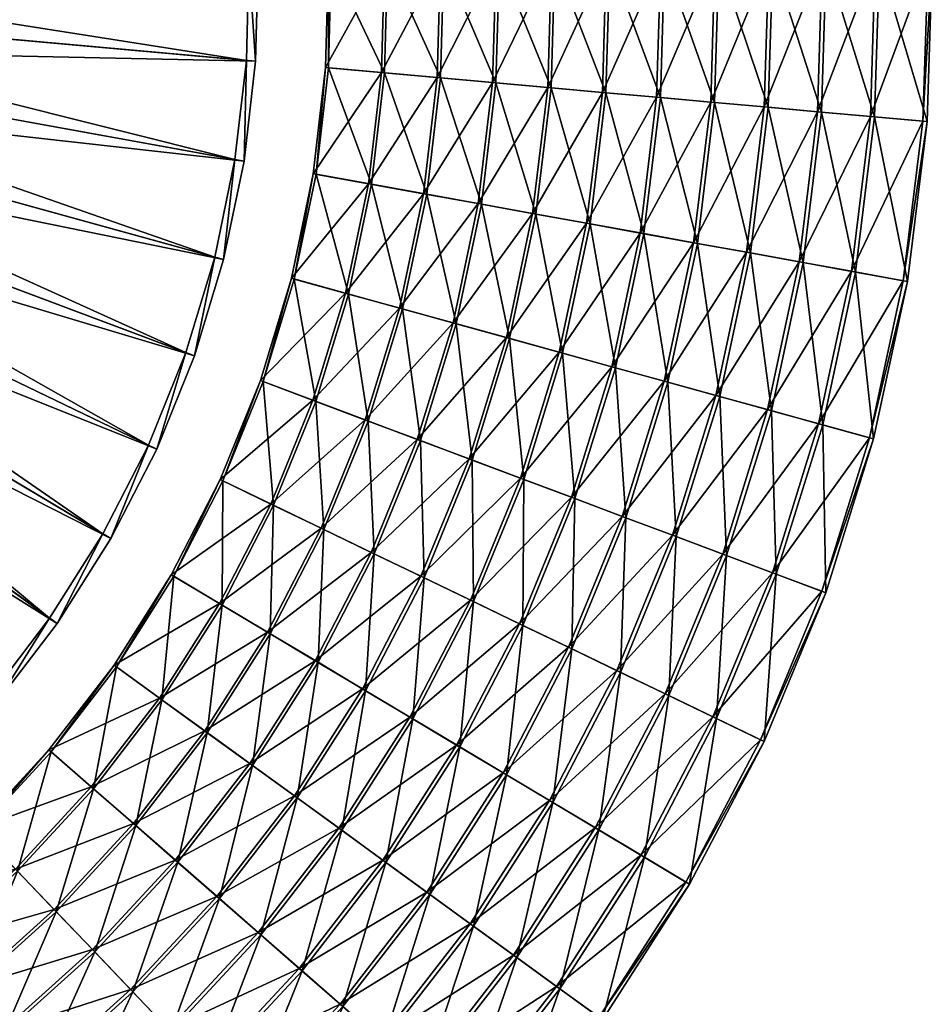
# Model space of a CAD drawing. Header units: millimetres. Extents: x -582 to 582, y -580 to 583.
# Tile 19 of 25: x 286 to 582, y -330 to -11. Entities that reach past the tile are written whole.
import ezdxf

# ---------------------------------------------------------------- set-up
doc = ezdxf.new("R2010")
doc.units = ezdxf.units.MM
doc.layers.add('COUCHE_0', color=7, linetype='Continuous')

msp = doc.modelspace()

# ---------------------------------------------------------------- meshes
at = {"layer": 'COUCHE_0'}
mesh = msp.add_polyface(dxfattribs=at)
corners = [(122.93, -96.7, 2064.85), (298.12, -206.55, 585.85), (131.21, -85.28, 2064.85), (295.71, -204.8, 585.44), (128.8, -83.53, 2064.44), (135.87, -71.65, 2064.44), (315.53, -178.99, 585.85), (138.42, -73.17, 2064.85), (312.98, -177.46, 585.44), (141.84, -59.17, 2064.44), (327.73, -148.69, 585.44), (330.4, -149.98, 585.85), (144.52, -60.46, 2064.85), (146.68, -46.21, 2064.44), (339.83, -118.7, 585.44), (342.62, -119.75, 585.85), (149.46, -47.25, 2064.85), (150.33, -32.87, 2064.44), (349.21, -87.76, 585.44), (147.12, -31.98, 2089.43), (143.53, -45.03, 2114.8), (146.35, -46.09, 2089.81), (149.99, -32.78, 2089.81), (147.09, -31.98, 2114.8), (153.19, -33.66, 2064.85), (352.07, -88.55, 585.85), (152.77, -19.25, 2064.44), (355.76, -56.09, 585.44), (149.49, -18.66, 2089.43), (146.53, -18.12, 2114.46), (144.49, -31.26, 2139.83), (149.46, -18.65, 2114.8), (146.81, -18.17, 2139.83), (152.42, -19.19, 2089.81), (155.69, -19.78, 2064.85), (358.69, -56.62, 585.85), (153.97, -5.48, 2064.44), (359.46, -23.97, 585.44), (150.66, -5.18, 2089.43), (147.66, -4.91, 2114.46), (144.98, -4.67, 2139.53), (144.47, -17.75, 2164.88), (147.95, -4.93, 2139.83), (150.63, -5.17, 2114.8), (153.63, -5.44, 2089.81), (156.93, -5.74, 2064.85), (362.42, -24.24, 585.85), (153.94, 8.36, 2064.44), (360.26, 8.36, 585.44), (150.62, 8.36, 2089.43), (147.61, 8.36, 2114.46), (145.58, -4.72, 2164.88), (147.89, 8.36, 2139.83), (150.59, 8.36, 2114.8), (153.59, 8.36, 2089.81), (156.92, 8.36, 2064.85), (363.23, 8.36, 585.85)]
mesh.append_faces([[corners[k] for k in face] for face in [(0, 1, 2), (2, 6, 7), (8, 9, 10), (7, 11, 12), (10, 13, 14), (12, 15, 16), (14, 17, 18), (13, 19, 17), (20, 22, 23), (21, 24, 22), (16, 25, 24), (18, 26, 27), (17, 28, 26), (19, 29, 28), (30, 31, 32), (23, 33, 31), (22, 34, 33), (24, 35, 34), (27, 36, 37), (26, 38, 36), (28, 39, 38), (29, 40, 39), (32, 43, 42), (31, 44, 43), (33, 45, 44), (34, 46, 45), (37, 47, 48)]], dxfattribs={"vtx0": -1})
mesh.append_faces([[corners[k] for k in face] for face in [(3, 4, 5), (8, 5, 9), (10, 9, 13), (12, 11, 15), (14, 13, 17), (20, 21, 22), (21, 16, 24), (16, 15, 25), (18, 17, 26), (17, 19, 28), (30, 23, 31), (23, 22, 33), (22, 24, 34), (24, 25, 35), (27, 26, 36), (26, 28, 38), (28, 29, 39), (41, 32, 42), (32, 31, 43), (31, 33, 44), (33, 34, 45), (34, 35, 46), (37, 36, 47), (36, 38, 49), (38, 39, 50), (51, 42, 52), (42, 43, 53), (43, 44, 54), (44, 45, 55), (45, 46, 56)]], dxfattribs={"vtx2": -1})
mesh = msp.add_polyface(dxfattribs=at)
corners = [(330.4, -149.98, 585.85), (339.83, -118.7, 585.44), (342.62, -119.75, 585.85), (339.83, -118.7, 585.44), (349.21, -87.76, 585.44), (349.21, -87.76, 585.44), (352.07, -88.55, 585.85), (363.98, -127.77, 98.65), (381.03, -134.17, 104.72), (391.62, -99.46, 104.72), (374.07, -94.62, 98.65), (397.99, -140.53, 111.07), (409.08, -104.28, 111.07), (414.85, -146.86, 117.69), (426.44, -109.07, 117.69), (415.84, -147.23, 114.89), (398.94, -140.89, 108.24), (410.06, -104.55, 108.24), (427.46, -109.35, 114.89), (381.94, -134.51, 101.88), (392.56, -99.72, 101.88), (364.85, -128.09, 95.79), (374.96, -94.87, 95.79), (363.98, -127.77, 98.65), (374.07, -94.62, 98.65), (374.07, -94.62, 98.65), (349.21, -87.76, 585.44), (355.76, -56.09, 585.44), (355.76, -56.09, 585.44), (358.69, -56.62, 585.85), (399.06, -63.95, 104.72), (381.14, -60.7, 98.65), (416.88, -67.18, 111.07), (434.6, -70.4, 117.69), (417.88, -67.37, 108.24), (400.02, -64.12, 101.88), (382.06, -60.86, 95.79), (374.07, -94.62, 98.65), (381.14, -60.7, 98.65), (381.14, -60.7, 98.65), (355.76, -56.09, 585.44), (359.46, -23.97, 585.44), (359.46, -23.97, 585.44), (362.42, -24.24, 585.85), (403.29, -27.91, 104.72), (385.15, -26.28, 98.65), (421.32, -29.54, 111.07), (435.64, -70.59, 114.89), (422.33, -29.63, 108.24), (404.25, -28, 101.88), (386.07, -26.36, 95.79), (381.14, -60.7, 98.65), (385.15, -26.28, 98.65), (385.15, -26.28, 98.65), (359.46, -23.97, 585.44), (360.26, 8.36, 585.44), (360.26, 8.36, 585.44), (363.23, 8.36, 585.85), (404.26, 8.36, 104.72), (386.05, 8.36, 98.65), (422.37, 8.36, 111.07), (405.23, 8.36, 101.88), (423.39, 8.36, 108.24), (386.98, 8.36, 95.79), (385.15, -26.28, 98.65), (386.05, 8.36, 98.65), (386.05, 8.36, 98.65)]
mesh.append_faces([[corners[k] for k in face] for face in [(0, 1, 2), (2, 5, 6), (7, 9, 10), (8, 12, 9), (11, 14, 12), (15, 17, 18), (16, 20, 17), (19, 22, 20), (21, 25, 22), (6, 28, 29), (10, 30, 31), (9, 32, 30), (12, 33, 32), (17, 35, 34), (20, 36, 35), (22, 39, 36), (29, 42, 43), (31, 44, 45), (30, 46, 44), (34, 49, 48), (35, 50, 49), (36, 53, 50), (43, 56, 57), (45, 58, 59), (44, 60, 58), (48, 61, 62), (49, 63, 61), (50, 66, 63)]], dxfattribs={"vtx0": -1})
mesh.append_faces([[corners[k] for k in face] for face in [(2, 3, 4), (7, 8, 9), (8, 11, 12), (11, 13, 14), (15, 16, 17), (16, 19, 20), (19, 21, 22), (21, 23, 24), (6, 26, 27), (10, 9, 30), (9, 12, 32), (12, 14, 33), (18, 17, 34), (17, 20, 35), (20, 22, 36), (22, 37, 38), (29, 40, 41), (31, 30, 44), (30, 32, 46), (47, 34, 48), (34, 35, 49), (35, 36, 50), (36, 51, 52), (43, 54, 55), (45, 44, 58), (44, 46, 60), (48, 49, 61), (49, 50, 63), (50, 64, 65)]], dxfattribs={"vtx2": -1})
mesh = msp.add_polyface(dxfattribs=at)
corners = [(414.85, -146.86, 117.69), (443.7, -113.83, 124.6), (426.44, -109.07, 117.69), (431.61, -153.15, 124.6), (460.85, -118.57, 131.77), (449.33, -159.8, 129), (444.76, -114.13, 121.81), (461.95, -118.87, 129), (432.64, -153.53, 121.81), (427.46, -109.35, 114.89), (452.21, -73.6, 124.6), (434.6, -70.4, 117.69), (469.72, -76.77, 131.77), (477.89, -123.27, 139.22), (487.11, -79.93, 139.22), (494.82, -127.94, 146.94), (504.39, -83.07, 146.94), (496, -128.27, 144.2), (479.03, -123.59, 136.47), (488.28, -80.14, 136.47), (505.6, -83.28, 144.2), (470.84, -76.98, 129), (453.3, -73.79, 121.81), (435.64, -70.59, 114.89), (417.88, -67.37, 108.24), (416.88, -67.18, 111.07), (439.26, -31.15, 117.69), (421.32, -29.54, 111.07), (457.09, -32.76, 124.6), (474.81, -34.35, 131.77), (492.41, -35.94, 139.22), (509.91, -37.51, 146.94), (493.6, -36.04, 136.47), (475.95, -34.45, 129), (458.18, -32.86, 121.81), (440.31, -31.25, 114.89), (422.33, -29.63, 108.24), (440.38, 8.36, 117.69), (422.37, 8.36, 111.07), (458.28, 8.36, 124.6), (476.07, 8.36, 131.77), (493.75, 8.36, 139.22), (511.31, 8.36, 146.94), (511.13, -37.62, 144.2), (494.94, 8.36, 136.47), (477.22, 8.36, 129), (459.38, 8.36, 121.81), (441.44, 8.36, 114.89), (423.39, 8.36, 108.24)]
mesh.append_faces([[corners[k] for k in face] for face in [(0, 1, 2), (3, 4, 1), (5, 6, 7), (8, 9, 6), (2, 10, 11), (1, 12, 10), (4, 14, 12), (13, 16, 14), (17, 19, 20), (18, 21, 19), (7, 22, 21), (6, 23, 22), (9, 24, 23), (25, 26, 27), (11, 28, 26), (10, 29, 28), (12, 30, 29), (14, 31, 30), (19, 33, 32), (21, 34, 33), (22, 35, 34), (23, 36, 35), (27, 37, 38), (26, 39, 37), (28, 40, 39), (29, 41, 40), (30, 42, 41), (32, 45, 44), (33, 46, 45), (34, 47, 46), (35, 48, 47)]], dxfattribs={"vtx0": -1})
mesh.append_faces([[corners[k] for k in face] for face in [(2, 1, 10), (1, 4, 12), (4, 13, 14), (13, 15, 16), (17, 18, 19), (18, 7, 21), (7, 6, 22), (6, 9, 23), (25, 11, 26), (11, 10, 28), (10, 12, 29), (12, 14, 30), (14, 16, 31), (20, 19, 32), (19, 21, 33), (21, 22, 34), (22, 23, 35), (27, 26, 37), (26, 28, 39), (28, 29, 40), (29, 30, 41), (43, 32, 44), (32, 33, 45), (33, 34, 46), (34, 35, 47), (35, 36, 48)]], dxfattribs={"vtx2": -1})
mesh = msp.add_polyface(dxfattribs=at)
corners = [(494.82, -127.94, 146.94), (511.63, -132.58, 154.93), (521.55, -86.18, 154.93), (504.39, -83.07, 146.94), (528.33, -137.19, 163.19), (538.6, -89.27, 163.19), (544.9, -141.77, 171.72), (555.51, -92.34, 171.72), (561.35, -146.31, 180.51), (572.3, -95.39, 180.51), (562.7, -146.68, 177.85), (573.68, -95.64, 177.85), (546.21, -142.13, 169.04), (556.85, -92.58, 169.04), (529.59, -137.54, 160.49), (539.89, -89.51, 160.49), (512.86, -132.92, 152.21), (522.8, -86.41, 152.21), (496, -128.27, 144.2), (505.6, -83.28, 144.2), (527.28, -39.07, 154.93), (509.91, -37.51, 146.94), (544.53, -40.63, 163.19), (561.65, -42.17, 171.72), (578.65, -43.7, 180.51), (580.04, -43.82, 177.85), (563, -42.29, 169.04), (545.84, -40.74, 160.49), (528.54, -39.19, 152.21), (511.13, -37.62, 144.2), (493.6, -36.04, 136.47), (492.41, -35.94, 139.22), (511.31, 8.36, 146.94), (528.76, 8.36, 154.93), (546.08, 8.36, 163.19), (563.27, 8.36, 171.72), (580.34, 8.36, 180.51), (581.73, 8.36, 177.85), (564.62, 8.36, 169.04), (547.39, 8.36, 160.49), (530.03, 8.36, 152.21), (512.54, 8.36, 144.2), (494.94, 8.36, 136.47)]
mesh.append_faces([[corners[k] for k in face] for face in [(0, 2, 3), (1, 5, 2), (4, 7, 5), (6, 9, 7), (8, 11, 9), (10, 13, 11), (12, 15, 13), (14, 17, 15), (16, 19, 17), (3, 20, 21), (2, 22, 20), (5, 23, 22), (7, 24, 23), (9, 25, 24), (11, 26, 25), (13, 27, 26), (15, 28, 27), (17, 29, 28), (19, 30, 29), (21, 33, 32), (20, 34, 33), (22, 35, 34), (23, 36, 35), (24, 37, 36), (25, 38, 37), (26, 39, 38), (27, 40, 39), (28, 41, 40), (29, 42, 41)]], dxfattribs={"vtx0": -1})
mesh.append_faces([[corners[k] for k in face] for face in [(0, 1, 2), (1, 4, 5), (4, 6, 7), (6, 8, 9), (8, 10, 11), (10, 12, 13), (12, 14, 15), (14, 16, 17), (16, 18, 19), (3, 2, 20), (2, 5, 22), (5, 7, 23), (7, 9, 24), (9, 11, 25), (11, 13, 26), (13, 15, 27), (15, 17, 28), (17, 19, 29), (31, 21, 32), (21, 20, 33), (20, 22, 34), (22, 23, 35), (23, 24, 36), (24, 25, 37), (25, 26, 38), (26, 27, 39), (27, 28, 40), (28, 29, 41)]], dxfattribs={"vtx2": -1})
mesh = msp.add_polyface(dxfattribs=at)
corners = [(206.14, -298.07, 585.85), (230.28, -276.06, 585.44), (232.13, -278.39, 585.85), (230.28, -276.06, 585.44), (254.2, -254.3, 585.44), (254.2, -254.3, 585.44), (256.25, -256.45, 585.85), (246.36, -296.23, 98.65), (284.61, -286.11, 104.72), (272.02, -272.95, 98.65), (258.32, -311.23, 101.88), (246.94, -296.95, 95.79), (272.66, -273.62, 95.79), (285.28, -286.81, 101.88), (246.36, -296.23, 98.65), (272.02, -272.95, 98.65), (272.02, -272.95, 98.65), (254.2, -254.3, 585.44), (120.7, -94.74, 2064.44), (276.07, -230.49, 585.44), (113.67, -107.33, 2064.85), (278.3, -232.44, 585.85), (254.2, -254.3, 585.44), (276.07, -230.49, 585.44), (276.07, -230.49, 585.44), (309.2, -259.44, 104.72), (295.49, -247.46, 98.65), (297.12, -299.2, 111.07), (322.84, -271.35, 111.07), (336.4, -283.2, 117.69), (309.57, -312.22, 117.69), (349.88, -294.98, 124.6), (310.3, -312.98, 114.89), (297.82, -299.93, 108.24), (323.61, -272.02, 108.24), (337.2, -283.9, 114.89), (309.94, -260.08, 101.88), (296.19, -248.07, 95.79), (272.02, -272.95, 98.65), (295.49, -247.46, 98.65), (295.49, -247.46, 98.65), (128.8, -83.53, 2064.44), (295.71, -204.8, 585.44), (122.93, -96.7, 2064.85), (298.12, -206.55, 585.85), (276.07, -230.49, 585.44), (295.71, -204.8, 585.44), (295.71, -204.8, 585.44), (331.31, -230.67, 104.72), (316.58, -219.97, 98.65), (345.97, -241.31, 111.07), (360.53, -251.9, 117.69), (346.79, -241.91, 108.24), (332.1, -231.24, 101.88), (317.33, -220.51, 95.79), (295.49, -247.46, 98.65), (316.58, -219.97, 98.65), (316.58, -219.97, 98.65), (135.87, -71.65, 2064.44), (312.98, -177.46, 585.44), (131.21, -85.28, 2064.85), (315.53, -178.99, 585.85), (295.71, -204.8, 585.44), (312.98, -177.46, 585.44), (312.98, -177.46, 585.44), (350.76, -200.03, 104.72), (335.12, -190.69, 98.65), (335.92, -191.17, 95.79), (351.59, -200.53, 101.88), (316.58, -219.97, 98.65), (335.12, -190.69, 98.65), (335.12, -190.69, 98.65), (138.42, -73.17, 2064.85), (330.4, -149.98, 585.85), (312.98, -177.46, 585.44), (327.73, -148.69, 585.44), (327.73, -148.69, 585.44), (335.12, -190.69, 98.65), (350.97, -159.88, 98.65), (327.73, -148.69, 585.44), (339.83, -118.7, 585.44)]
mesh.append_faces([[corners[k] for k in face] for face in [(0, 1, 2), (2, 5, 6), (7, 8, 9), (10, 12, 13), (11, 16, 12), (17, 18, 19), (6, 24, 21), (9, 25, 26), (8, 28, 25), (27, 29, 28), (30, 31, 29), (32, 34, 35), (33, 36, 34), (13, 37, 36), (12, 40, 37), (19, 41, 42), (21, 47, 44), (26, 48, 49), (25, 50, 48), (34, 53, 52), (36, 54, 53), (37, 57, 54), (42, 58, 59), (44, 64, 61), (49, 65, 66), (53, 67, 68), (54, 71, 67), (61, 76, 73)]], dxfattribs={"vtx0": -1})
mesh.append_faces([[corners[k] for k in face] for face in [(2, 3, 4), (10, 11, 12), (11, 14, 15), (20, 6, 21), (6, 22, 23), (9, 8, 25), (8, 27, 28), (32, 33, 34), (33, 13, 36), (13, 12, 37), (12, 38, 39), (43, 21, 44), (21, 45, 46), (26, 25, 48), (25, 28, 50), (28, 29, 51), (35, 34, 52), (34, 36, 53), (36, 37, 54), (37, 55, 56), (60, 44, 61), (44, 62, 63), (49, 48, 65), (53, 54, 67), (54, 69, 70), (72, 61, 73), (61, 74, 75), (67, 77, 78), (73, 79, 80)]], dxfattribs={"vtx2": -1})
mesh = msp.add_polyface(dxfattribs=at)
corners = [(397.13, -227.74, 124.6), (432.07, -198.94, 131.77), (416.04, -191.22, 124.6), (398.07, -228.31, 121.81), (400.87, -183.91, 114.89), (417.03, -191.7, 121.81), (399.92, -183.45, 117.69), (431.61, -153.15, 124.6), (414.85, -146.86, 117.69), (448.26, -159.4, 131.77), (448, -206.61, 139.22), (464.82, -165.61, 139.22), (463.82, -214.23, 146.94), (481.26, -171.78, 146.94), (479.54, -221.8, 154.93), (497.59, -177.91, 154.93), (513.8, -184, 163.19), (495.14, -229.31, 163.19), (529.9, -190.04, 171.72), (511.85, -237.36, 169.04), (515.03, -184.46, 160.49), (531.17, -190.51, 169.04), (496.32, -229.88, 160.49), (498.78, -178.36, 152.21), (480.68, -222.35, 152.21), (464.93, -214.76, 144.2), (482.41, -172.21, 144.2), (449.07, -207.12, 136.47), (465.93, -166.03, 136.47), (433.1, -199.43, 129), (449.33, -159.8, 129), (432.64, -153.53, 121.81), (415.84, -147.23, 114.89), (398.94, -140.89, 108.24), (443.7, -113.83, 124.6), (460.85, -118.57, 131.77), (477.89, -123.27, 139.22), (494.82, -127.94, 146.94), (511.63, -132.58, 154.93), (528.33, -137.19, 163.19), (544.9, -141.77, 171.72), (545.88, -196.03, 180.51), (561.35, -146.31, 180.51), (547.18, -196.52, 177.85), (562.7, -146.68, 177.85), (546.21, -142.13, 169.04), (529.59, -137.54, 160.49), (512.86, -132.92, 152.21), (496, -128.27, 144.2), (479.03, -123.59, 136.47), (461.95, -118.87, 129), (444.76, -114.13, 121.81), (427.46, -109.35, 114.89)]
mesh.append_faces([[corners[k] for k in face] for face in [(0, 1, 2), (3, 4, 5), (6, 7, 8), (2, 9, 7), (1, 11, 9), (10, 13, 11), (12, 15, 13), (14, 16, 15), (17, 18, 16), (19, 20, 21), (22, 23, 20), (24, 26, 23), (25, 28, 26), (27, 30, 28), (29, 31, 30), (5, 32, 31), (4, 33, 32), (9, 36, 35), (11, 37, 36), (13, 38, 37), (15, 39, 38), (16, 40, 39), (18, 42, 40), (41, 44, 42), (43, 45, 44), (21, 46, 45), (20, 47, 46), (23, 48, 47), (26, 49, 48), (28, 50, 49)]], dxfattribs={"vtx0": -1})
mesh.append_faces([[corners[k] for k in face] for face in [(6, 2, 7), (2, 1, 9), (1, 10, 11), (10, 12, 13), (12, 14, 15), (24, 25, 26), (25, 27, 28), (27, 29, 30), (29, 5, 31), (5, 4, 32), (8, 7, 34), (7, 9, 35), (9, 11, 36), (11, 13, 37), (13, 15, 38), (15, 16, 39), (16, 18, 40), (18, 41, 42), (41, 43, 44), (43, 21, 45), (21, 20, 46), (20, 23, 47), (23, 26, 48), (26, 28, 49), (28, 30, 50), (30, 31, 51), (31, 32, 52)]], dxfattribs={"vtx2": -1})
mesh = msp.add_polyface(dxfattribs=at)
corners = [(322.84, -271.35, 111.07), (360.53, -251.9, 117.69), (345.97, -241.31, 111.07), (336.4, -283.2, 117.69), (349.88, -294.98, 124.6), (375.02, -262.42, 124.6), (363.28, -306.68, 131.77), (389.41, -272.88, 131.77), (403.71, -283.27, 139.22), (377.49, -319.1, 136.47), (390.34, -273.55, 129), (404.67, -283.97, 136.47), (364.14, -307.44, 129), (350.71, -295.7, 121.81), (375.91, -263.07, 121.81), (337.2, -283.9, 114.89), (361.39, -252.52, 114.89), (346.79, -241.91, 108.24), (331.31, -230.67, 104.72), (366.3, -209.32, 111.07), (350.76, -200.03, 104.72), (381.76, -218.56, 117.69), (397.13, -227.74, 124.6), (412.4, -236.87, 131.77), (398.07, -228.31, 121.81), (413.38, -237.45, 129), (382.67, -219.1, 114.89), (367.17, -209.84, 108.24), (332.1, -231.24, 101.88), (351.59, -200.53, 101.88), (335.12, -190.69, 98.65), (367.37, -167.78, 104.72), (350.97, -159.88, 98.65), (383.69, -175.64, 111.07), (399.92, -183.45, 117.69), (416.04, -191.22, 124.6), (400.87, -183.91, 114.89), (384.6, -176.08, 108.24), (368.25, -168.2, 101.88), (335.92, -191.17, 95.79), (351.8, -160.28, 95.79), (350.97, -159.88, 98.65), (381.03, -134.17, 104.72), (363.98, -127.77, 98.65), (397.99, -140.53, 111.07), (414.85, -146.86, 117.69), (398.94, -140.89, 108.24), (381.94, -134.51, 101.88), (364.85, -128.09, 95.79), (350.97, -159.88, 98.65), (363.98, -127.77, 98.65), (363.98, -127.77, 98.65)]
mesh.append_faces([[corners[k] for k in face] for face in [(0, 1, 2), (3, 5, 1), (4, 7, 5), (6, 8, 7), (9, 10, 11), (12, 14, 10), (13, 16, 14), (15, 17, 16), (18, 19, 20), (2, 21, 19), (1, 22, 21), (5, 23, 22), (10, 24, 25), (14, 26, 24), (16, 27, 26), (17, 29, 27), (30, 31, 32), (20, 33, 31), (19, 34, 33), (21, 35, 34), (26, 37, 36), (27, 38, 37), (29, 40, 38), (39, 41, 40), (32, 42, 43), (31, 44, 42), (33, 45, 44), (37, 47, 46), (38, 48, 47), (40, 51, 48)]], dxfattribs={"vtx0": -1})
mesh.append_faces([[corners[k] for k in face] for face in [(3, 4, 5), (4, 6, 7), (12, 13, 14), (13, 15, 16), (18, 2, 19), (2, 1, 21), (1, 5, 22), (5, 7, 23), (10, 14, 24), (14, 16, 26), (16, 17, 27), (17, 28, 29), (30, 20, 31), (20, 19, 33), (19, 21, 34), (21, 22, 35), (24, 26, 36), (26, 27, 37), (27, 29, 38), (29, 39, 40), (32, 31, 42), (31, 33, 44), (33, 34, 45), (36, 37, 46), (37, 38, 47), (38, 40, 48), (40, 49, 50)]], dxfattribs={"vtx2": -1})
mesh = msp.add_polyface(dxfattribs=at)
corners = [(389.41, -272.88, 131.77), (403.71, -283.27, 139.22), (427.58, -245.93, 139.22), (412.4, -236.87, 131.77), (417.92, -293.59, 146.94), (442.65, -254.94, 146.94), (432.03, -303.84, 154.93), (457.63, -263.89, 154.93), (446.04, -314.02, 163.19), (472.5, -272.77, 163.19), (487.26, -281.59, 171.72), (461.05, -324.93, 169.04), (473.62, -273.44, 160.49), (488.42, -282.28, 169.04), (447.1, -314.8, 160.49), (433.06, -304.59, 152.21), (458.72, -264.54, 152.21), (418.91, -294.31, 144.2), (443.71, -255.57, 144.2), (404.67, -283.97, 136.47), (428.6, -246.54, 136.47), (390.34, -273.55, 129), (413.38, -237.45, 129), (397.13, -227.74, 124.6), (432.07, -198.94, 131.77), (448, -206.61, 139.22), (463.82, -214.23, 146.94), (479.54, -221.8, 154.93), (495.14, -229.31, 163.19), (510.63, -236.77, 171.72), (501.9, -290.34, 180.51), (526.01, -244.18, 180.51), (503.1, -291.06, 177.85), (527.27, -244.78, 177.85), (511.85, -237.36, 169.04), (496.32, -229.88, 160.49), (480.68, -222.35, 152.21), (464.93, -214.76, 144.2), (449.07, -207.12, 136.47), (433.1, -199.43, 129), (398.07, -228.31, 121.81), (417.03, -191.7, 121.81), (513.8, -184, 163.19), (529.9, -190.04, 171.72), (545.88, -196.03, 180.51), (547.18, -196.52, 177.85), (531.17, -190.51, 169.04), (515.03, -184.46, 160.49), (498.78, -178.36, 152.21)]
mesh.append_faces([[corners[k] for k in face] for face in [(0, 2, 3), (1, 5, 2), (4, 7, 5), (6, 9, 7), (8, 10, 9), (11, 12, 13), (14, 16, 12), (15, 18, 16), (17, 20, 18), (19, 22, 20), (3, 25, 24), (2, 26, 25), (5, 27, 26), (7, 28, 27), (9, 29, 28), (10, 31, 29), (30, 33, 31), (32, 34, 33), (13, 35, 34), (12, 36, 35), (16, 37, 36), (18, 38, 37), (20, 39, 38), (22, 41, 39), (29, 44, 43), (31, 45, 44), (33, 46, 45)]], dxfattribs={"vtx0": -1})
mesh.append_faces([[corners[k] for k in face] for face in [(0, 1, 2), (1, 4, 5), (4, 6, 7), (6, 8, 9), (14, 15, 16), (15, 17, 18), (17, 19, 20), (19, 21, 22), (23, 3, 24), (3, 2, 25), (2, 5, 26), (5, 7, 27), (7, 9, 28), (9, 10, 29), (10, 30, 31), (30, 32, 33), (32, 13, 34), (13, 12, 35), (12, 16, 36), (16, 18, 37), (18, 20, 38), (20, 22, 39), (22, 40, 41), (27, 28, 42), (28, 29, 43), (29, 31, 44), (31, 33, 45), (33, 34, 46), (34, 35, 47), (35, 36, 48)]], dxfattribs={"vtx2": -1})
mesh = msp.add_polyface(dxfattribs=at)
corners = [(291.39, -352.7, 124.6), (302.49, -366.61, 131.77), (334.23, -338.01, 131.77), (321.94, -325.15, 124.6), (346.45, -350.79, 139.22), (314.25, -381.36, 136.47), (335.02, -338.84, 129), (347.27, -351.65, 136.47), (303.2, -367.51, 129), (322.7, -325.95, 121.81), (297.12, -299.2, 111.07), (309.57, -312.22, 117.69), (336.4, -283.2, 117.69), (349.88, -294.98, 124.6), (363.28, -306.68, 131.77), (376.6, -318.32, 139.22), (358.58, -363.48, 146.94), (389.82, -329.87, 146.94), (370.64, -376.09, 154.93), (402.96, -341.35, 154.93), (416, -352.74, 163.19), (371.52, -377.01, 152.21), (359.43, -364.37, 144.2), (390.75, -330.68, 144.2), (403.91, -342.18, 152.21), (377.49, -319.1, 136.47), (364.14, -307.44, 129), (350.71, -295.7, 121.81), (310.3, -312.98, 114.89), (337.2, -283.9, 114.89), (403.71, -283.27, 139.22), (417.92, -293.59, 146.94), (432.03, -303.84, 154.93), (446.04, -314.02, 163.19), (428.95, -364.05, 171.72), (459.95, -324.13, 171.72), (441.8, -375.28, 180.51), (473.76, -334.16, 180.51), (474.89, -334.98, 177.85), (442.85, -376.2, 177.85), (429.97, -364.95, 169.04), (461.05, -324.93, 169.04), (416.99, -353.61, 160.49), (447.1, -314.8, 160.49), (433.06, -304.59, 152.21), (418.91, -294.31, 144.2), (404.67, -283.97, 136.47), (390.34, -273.55, 129), (487.26, -281.59, 171.72), (501.9, -290.34, 180.51), (503.1, -291.06, 177.85), (488.42, -282.28, 169.04), (473.62, -273.44, 160.49)]
mesh.append_faces([[corners[k] for k in face] for face in [(0, 2, 3), (1, 4, 2), (5, 6, 7), (8, 9, 6), (3, 14, 13), (2, 15, 14), (4, 17, 15), (16, 19, 17), (18, 20, 19), (21, 23, 24), (22, 25, 23), (7, 26, 25), (6, 27, 26), (9, 29, 27), (15, 31, 30), (17, 32, 31), (19, 33, 32), (20, 35, 33), (34, 37, 35), (36, 38, 37), (39, 41, 38), (40, 43, 41), (42, 44, 43), (24, 45, 44), (23, 46, 45), (35, 49, 48), (37, 50, 49), (38, 51, 50)]], dxfattribs={"vtx0": -1})
mesh.append_faces([[corners[k] for k in face] for face in [(0, 1, 2), (10, 11, 12), (11, 3, 13), (3, 2, 14), (2, 4, 15), (4, 16, 17), (16, 18, 19), (21, 22, 23), (22, 7, 25), (7, 6, 26), (6, 9, 27), (9, 28, 29), (14, 15, 30), (15, 17, 31), (17, 19, 32), (19, 20, 33), (20, 34, 35), (34, 36, 37), (39, 40, 41), (40, 42, 43), (42, 24, 44), (24, 23, 45), (23, 25, 46), (25, 26, 47), (33, 35, 48), (35, 37, 49), (37, 38, 50), (38, 41, 51), (41, 43, 52)]], dxfattribs={"vtx2": -1})
mesh = msp.add_polyface(dxfattribs=at)
corners = [(197.94, -351.48, 104.72), (206.52, -367.43, 111.07), (238.72, -347.43, 111.07), (228.75, -332.32, 104.72), (215.05, -383.29, 117.69), (248.65, -362.46, 117.69), (223.54, -399.05, 124.6), (258.51, -377.4, 124.6), (231.97, -414.72, 131.77), (268.31, -392.25, 131.77), (232.51, -415.73, 129), (224.06, -400.02, 121.81), (259.11, -378.32, 121.81), (268.94, -393.2, 129), (215.56, -384.22, 114.89), (249.23, -363.34, 114.89), (207, -368.32, 108.24), (239.28, -348.28, 108.24), (229.28, -333.13, 101.88), (198.4, -352.34, 101.88), (219.23, -317.89, 95.79), (218.72, -317.12, 98.65), (257.71, -310.47, 104.72), (246.36, -296.23, 98.65), (269.01, -324.63, 111.07), (280.23, -338.71, 117.69), (291.39, -352.7, 124.6), (302.49, -366.61, 131.77), (278.05, -407, 139.22), (313.51, -380.43, 139.22), (324.46, -394.16, 146.94), (278.7, -407.99, 136.47), (303.2, -367.51, 129), (314.25, -381.36, 136.47), (292.08, -353.56, 121.81), (280.89, -339.53, 114.89), (269.64, -325.42, 108.24), (258.32, -311.23, 101.88), (246.94, -296.95, 95.79), (218.72, -317.12, 98.65), (246.36, -296.23, 98.65), (246.36, -296.23, 98.65), (284.61, -286.11, 104.72), (297.12, -299.2, 111.07), (309.57, -312.22, 117.69), (321.94, -325.15, 124.6), (322.7, -325.95, 121.81), (310.3, -312.98, 114.89), (297.82, -299.93, 108.24), (285.28, -286.81, 101.88)]
mesh.append_faces([[corners[k] for k in face] for face in [(0, 2, 3), (1, 5, 2), (4, 7, 5), (6, 9, 7), (10, 12, 13), (11, 15, 12), (14, 17, 15), (16, 18, 17), (19, 20, 18), (21, 22, 23), (3, 24, 22), (2, 25, 24), (5, 26, 25), (7, 27, 26), (9, 29, 27), (28, 30, 29), (31, 32, 33), (13, 34, 32), (12, 35, 34), (15, 36, 35), (17, 37, 36), (18, 38, 37), (20, 41, 38), (22, 43, 42), (24, 44, 43), (25, 45, 44), (34, 47, 46), (35, 48, 47), (36, 49, 48)]], dxfattribs={"vtx0": -1})
mesh.append_faces([[corners[k] for k in face] for face in [(0, 1, 2), (1, 4, 5), (4, 6, 7), (6, 8, 9), (10, 11, 12), (11, 14, 15), (14, 16, 17), (21, 3, 22), (3, 2, 24), (2, 5, 25), (5, 7, 26), (7, 9, 27), (9, 28, 29), (31, 13, 32), (13, 12, 34), (12, 15, 35), (15, 17, 36), (17, 18, 37), (18, 20, 38), (20, 39, 40), (23, 22, 42), (22, 24, 43), (24, 25, 44), (25, 26, 45), (32, 34, 46), (34, 35, 47), (35, 36, 48), (36, 37, 49)]], dxfattribs={"vtx2": -1})

doc.saveas('drawing.dxf')
